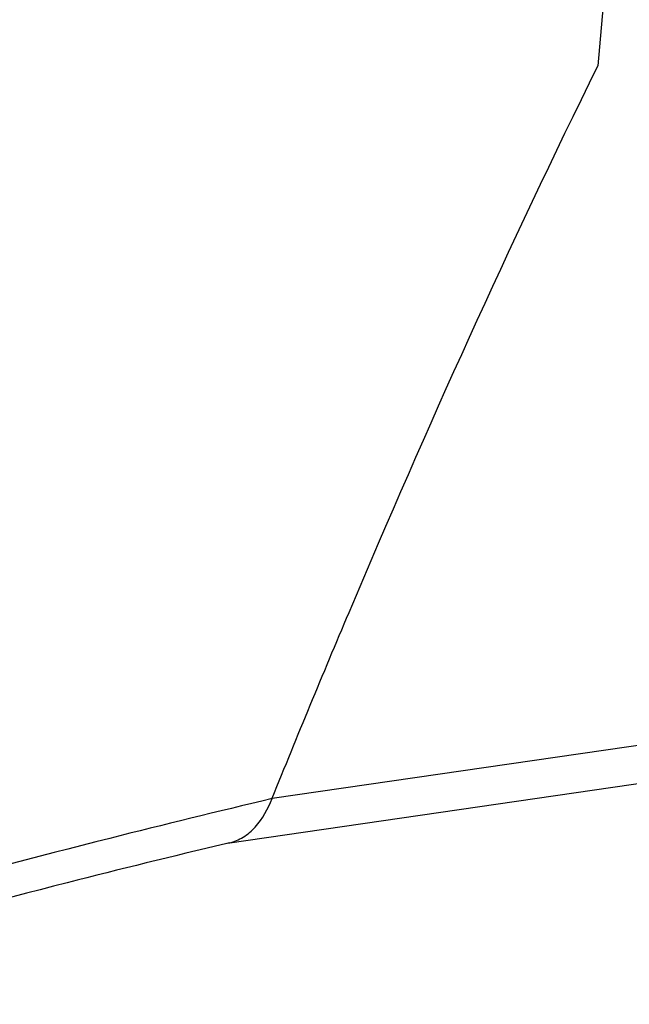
# Model space of a CAD drawing. Header units: millimetres. Extents: x 0 to 420, y -341 to 792.
# Tile 46 of 256: x 190.83 to 194.52, y 15.17 to 21.14. Entities that reach past the tile are written whole.
import ezdxf

# ---------------------------------------------------------------- set-up
doc = ezdxf.new("R2010")
doc.units = ezdxf.units.MM
doc.header["$LTSCALE"] = 23.1
doc.layers.get('0').update_dxf_attribs({"linetype": 'CONTINUOUS'})

msp = doc.modelspace()

# ---------------------------------------------------------------- linework, layer by layer
at = {"color": 7, "linetype": 'Continuous'}
for p, q in [((194.4862, 22.5703), (194.334, 20.8637)), ((192.089, 16.1509), (197.3307, 16.9147)), ((192.3591, 16.4235), (195.8994, 16.9393)), ((192.3584, 16.4215), (192.3591, 16.4235)), ((192.1001, 16.1536), (192.0766, 16.148)), ((192.1001, 16.1536), (192.0769, 16.148))]:
    msp.add_line(p, q, dxfattribs=at)
for points, knots in [([(192.3591, 16.4235), (192.5118, 16.8004), (193.1306, 18.2975), (193.7967, 19.7757), (194.334, 20.8637)], [0, 0, 0, 0, 0.251004, 1, 1, 1, 1]), ([(192.3584, 16.4215), (192.0298, 16.3437), (190.799, 16.0425), (189.5769, 15.7044), (188.6897, 15.4271)], [0, 0, 0, 0, 0.266485, 1, 1, 1, 1]), ([(192.1001, 16.1536), (192.1295, 16.1606), (192.1874, 16.1854), (192.2861, 16.2699), (192.334, 16.3594), (192.3584, 16.4215)], [0, 0, 0, 0, 0.234849, 0.480635, 1, 1, 1, 1]), ([(192.0766, 16.148), (191.756, 16.0716), (190.555, 15.7763), (189.3624, 15.4454), (188.4965, 15.1748)], [0, 0, 0, 0, 0.266435, 1, 1, 1, 1])]:
    msp.add_open_spline(points, degree=3, knots=knots, dxfattribs=at)

doc.saveas('drawing.dxf')
